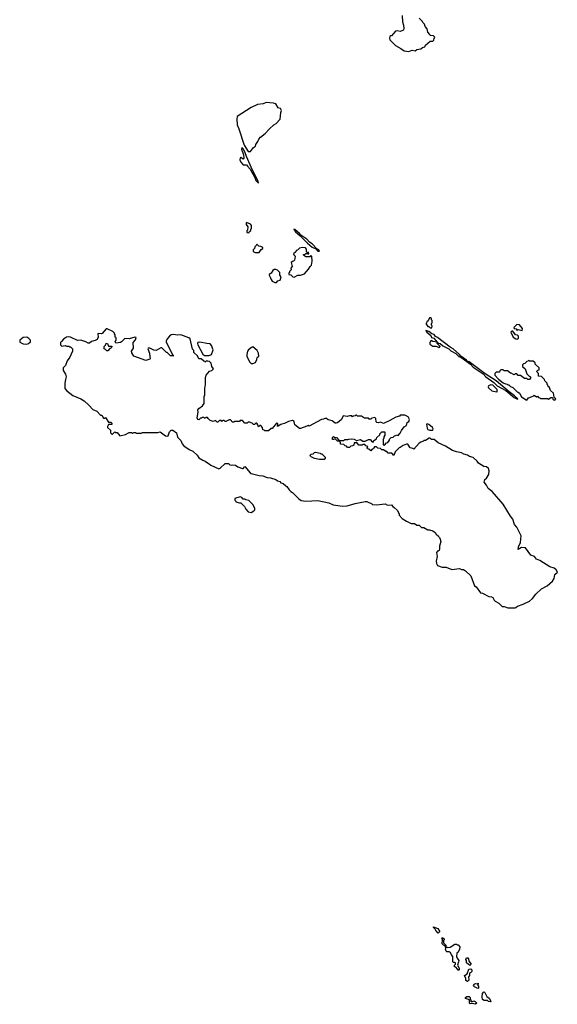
# Model space of a CAD drawing. Extents: x 2494118 to 2687960, y 757339 to 915227.
# Tile 50 of 256: x 2555933 to 2562718, y 845810 to 858243. Entities that reach past the tile are written whole.
import ezdxf

# ---------------------------------------------------------------- set-up
doc = ezdxf.new("R2010")
doc.units = 0

msp = doc.modelspace()

# ---------------------------------------------------------------- linework, layer by layer
at = {"layer": '0CON20XD'}
for points in [[(2560760, 858295), (2560763, 858215), (2560778, 858175), (2560782, 858135), (2560778, 858112), (2560735, 858092), (2560695, 858100), (2560675, 858098), (2560625, 858040), (2560615, 858040), (2560605, 858030), (2560600, 858015), (2560605, 857990), (2560675, 857918), (2560745, 857880), (2560785, 857850), (2560845, 857840)], [(2560845, 857840), (2560885, 857858), (2560925, 857850), (2560943, 857867), (2560997, 857873), (2561015, 857890), (2561045, 857900), (2561055, 857920), (2561115, 857970), (2561148, 857972), (2561160, 857985), (2561162, 858008), (2561170, 858015), (2561168, 858028), (2561155, 858040), (2561112, 858042), (2561110, 858055), (2561083, 858083), (2561077, 858127), (2561050, 858155), (2561040, 858185), (2561020, 858205), (2561015, 858220), (2560975, 858260)], [(2558845, 856580), (2558882, 856628), (2558910, 856645), (2558913, 856667), (2558940, 856705), (2558950, 856735), (2558971, 856759), (2559033, 856807), (2559084, 856866), (2559140, 856915), (2559169, 856931), (2559220, 856985), (2559228, 857072), (2559237, 857097), (2559225, 857120), (2559195, 857130), (2559165, 857178), (2559135, 857188), (2559045, 857198), (2559005, 857182), (2558935, 857172), (2558855, 857132), (2558679, 857021), (2558672, 856985), (2558677, 856915), (2558699, 856865), (2558767, 856657), (2558815, 856580), (2558845, 856580)], [(2558945, 856180), (2558943, 856205), (2558872, 856342), (2558794, 856514), (2558773, 856575), (2558755, 856610), (2558735, 856630), (2558733, 856607), (2558758, 856538), (2558760, 856495), (2558755, 856480), (2558725, 856502), (2558715, 856500), (2558712, 856475), (2558723, 856443), (2558755, 856410), (2558795, 856410), (2558810, 856395), (2558841, 856355), (2558901, 856251), (2558914, 856214), (2558945, 856180)], [(2558825, 855550), (2558832, 855568), (2558848, 855582), (2558852, 855598), (2558860, 855605), (2558860, 855645), (2558845, 855660), (2558795, 855680), (2558790, 855675), (2558792, 855655), (2558812, 855625), (2558810, 855585), (2558800, 855575), (2558800, 855555), (2558825, 855550)], [(2559715, 855320), (2559710, 855335), (2559681, 855351), (2559625, 855413), (2559592, 855432), (2559555, 855470), (2559481, 855521), (2559465, 855542), (2559407, 855595), (2559392, 855598), (2559415, 855562), (2559474, 855514), (2559565, 855420), (2559625, 855370), (2559669, 855349), (2559695, 855321), (2559715, 855320)], [(2558955, 855302), (2558981, 855339), (2559000, 855355), (2559000, 855365), (2558975, 855380), (2558952, 855382), (2558925, 855410), (2558918, 855392), (2558900, 855375), (2558898, 855352), (2558880, 855335), (2558880, 855315), (2558905, 855302), (2558955, 855302)], [(2559395, 854992), (2559443, 855017), (2559475, 855018), (2559526, 855034), (2559579, 855091), (2559598, 855125), (2559617, 855143), (2559622, 855195), (2559620, 855255), (2559605, 855260), (2559595, 855250), (2559545, 855250), (2559530, 855255), (2559510, 855275), (2559535, 855280), (2559545, 855290), (2559565, 855290), (2559575, 855280), (2559580, 855285), (2559578, 855308), (2559565, 855300), (2559552, 855312), (2559552, 855345), (2559542, 855362), (2559503, 855367), (2559463, 855357), (2559438, 855332), (2559422, 855328), (2559418, 855312), (2559390, 855285), (2559392, 855272), (2559410, 855255), (2559402, 855208), (2559388, 855192), (2559375, 855190), (2559360, 855175), (2559372, 855128), (2559353, 855107), (2559360, 855085), (2559340, 855065), (2559338, 855052), (2559330, 855045), (2559330, 855025), (2559355, 855020), (2559380, 854995), (2559395, 854992)], [(2559175, 854922), (2559190, 854945), (2559220, 854955), (2559232, 854995), (2559218, 855018), (2559215, 855050), (2559185, 855080), (2559165, 855090), (2559145, 855087), (2559128, 855075), (2559106, 855044), (2559080, 855025), (2559080, 855015), (2559100, 854985), (2559105, 854960), (2559121, 854941), (2559155, 854922), (2559175, 854922)], [(2561135, 854350), (2561140, 854375), (2561130, 854385), (2561130, 854405), (2561140, 854415), (2561140, 854445), (2561132, 854452), (2561128, 854468), (2561118, 854478), (2561105, 854480), (2561088, 854442), (2561072, 854428), (2561068, 854412), (2561060, 854405), (2561085, 854370), (2561095, 854370), (2561115, 854350), (2561135, 854350)], [(2562275, 854320), (2562280, 854345), (2562242, 854388), (2562208, 854392), (2562170, 854355), (2562172, 854342), (2562198, 854338), (2562210, 854320), (2562225, 854330), (2562275, 854320)], [(2562195, 850822), (2562215, 850838), (2562285, 850862), (2562365, 850902), (2562405, 850932), (2562445, 850988), (2562518, 851055), (2562588, 851095), (2562655, 851152), (2562677, 851185), (2562687, 851235), (2562718, 851265), (2562704, 851295), (2562679, 851315), (2562625, 851335), (2562496, 851415), (2562455, 851429), (2562429, 851465), (2562383, 851483), (2562315, 851572), (2562265, 851577), (2562222, 851552), (2562228, 851585), (2562255, 851641), (2562261, 851725), (2562206, 851835), (2562179, 851869), (2562155, 851935), (2562128, 851975), (2562034, 852125), (2561895, 852284), (2561846, 852325), (2561826, 852366), (2561793, 852405), (2561803, 852435), (2561825, 852452), (2561855, 852498), (2561858, 852545), (2561849, 852575), (2561825, 852598), (2561790, 852600), (2561724, 852644), (2561705, 852670), (2561656, 852716), (2561610, 852725), (2561585, 852742), (2561537, 852757), (2561510, 852775), (2561445, 852787), (2561395, 852803), (2561305, 852858), (2561215, 852900), (2561165, 852940), (2561132, 852942), (2561115, 852960), (2561102, 852958), (2561055, 852930), (2561035, 852930), (2561028, 852922), (2560995, 852910), (2560975, 852897), (2560905, 852820), (2560895, 852830), (2560860, 852835), (2560832, 852882), (2560815, 852882), (2560793, 852873), (2560773, 852867), (2560735, 852840), (2560722, 852838), (2560672, 852788), (2560655, 852740), (2560628, 852768), (2560585, 852770), (2560565, 852790), (2560555, 852790), (2560525, 852810), (2560502, 852812), (2560485, 852830), (2560452, 852832), (2560435, 852850), (2560412, 852848), (2560402, 852838), (2560398, 852822), (2560382, 852818), (2560365, 852800), (2560338, 852818), (2560322, 852822), (2560320, 852835), (2560328, 852848), (2560318, 852858), (2560302, 852862), (2560288, 852878), (2560265, 852880), (2560255, 852870), (2560215, 852870), (2560185, 852910), (2560175, 852900), (2560152, 852898), (2560148, 852872), (2560135, 852860), (2560112, 852858), (2560095, 852840), (2560072, 852842), (2560058, 852858), (2560042, 852862), (2560025, 852880), (2559982, 852882), (2559980, 852905), (2559970, 852915), (2559972, 852928), (2560025, 852930), (2560035, 852940), (2560075, 852940), (2560085, 852948), (2560115, 852952), (2560155, 852948), (2560185, 852930), (2560235, 852942), (2560265, 852920), (2560295, 852920), (2560335, 852940), (2560355, 852940), (2560382, 852912), (2560395, 852910), (2560402, 852928), (2560438, 852952), (2560442, 852968), (2560478, 853002), (2560480, 853015), (2560505, 853040), (2560535, 853040), (2560540, 853035), (2560540, 852995), (2560530, 852975), (2560530, 852955), (2560520, 852945), (2560520, 852875), (2560535, 852870), (2560562, 852898), (2560578, 852902), (2560598, 852932), (2560602, 852948), (2560622, 852968), (2560648, 852972), (2560665, 852990), (2560678, 852992), (2560685, 853000), (2560708, 852992), (2560735, 853020), (2560750, 853055), (2560785, 853102), (2560815, 853118), (2560824, 853155), (2560845, 853170), (2560854, 853195), (2560836, 853226), (2560795, 853251), (2560735, 853247), (2560725, 853238), (2560680, 853225), (2560605, 853180), (2560525, 853142), (2560485, 853160), (2560455, 853152), (2560440, 853155), (2560432, 853165), (2560427, 853207), (2560415, 853220), (2560375, 853210), (2560365, 853200), (2560345, 853200), (2560335, 853210), (2560283, 853213), (2560245, 853238), (2560198, 853238), (2560185, 853250), (2560175, 853250), (2560165, 853240), (2560142, 853238), (2560135, 853230), (2560125, 853240), (2560095, 853242), (2560065, 853232), (2560015, 853239), (2559993, 853195), (2559945, 853154), (2559925, 853148), (2559915, 853148), (2559877, 853177), (2559825, 853190), (2559807, 853207), (2559785, 853208), (2559765, 853198), (2559740, 853195), (2559585, 853112), (2559575, 853118), (2559555, 853112), (2559475, 853080), (2559465, 853080), (2559407, 853127), (2559395, 853170), (2559375, 853182), (2559325, 853170), (2559285, 853148), (2559228, 853132), (2559195, 853110), (2559182, 853112), (2559190, 853125), (2559190, 853145), (2559175, 853150), (2559118, 853082), (2559105, 853080), (2559075, 853050), (2559025, 853050), (2559018, 853058), (2559002, 853062), (2558998, 853095), (2558975, 853120), (2558963, 853117), (2558945, 853100), (2558940, 853125), (2558925, 853150), (2558915, 853150), (2558895, 853130), (2558885, 853130), (2558865, 853150), (2558835, 853160), (2558815, 853160), (2558805, 853150), (2558775, 853150), (2558745, 853180), (2558715, 853180), (2558705, 853170), (2558645, 853170), (2558635, 853160), (2558615, 853160), (2558608, 853178), (2558595, 853190), (2558575, 853190), (2558535, 853170), (2558525, 853170), (2558515, 853180), (2558495, 853180), (2558485, 853170), (2558475, 853180), (2558455, 853180), (2558435, 853160), (2558425, 853160), (2558405, 853180), (2558375, 853170), (2558335, 853180), (2558310, 853205), (2558305, 853220), (2558282, 853218), (2558278, 853212), (2558265, 853210), (2558255, 853220), (2558235, 853220), (2558228, 853212), (2558215, 853210), (2558195, 853190), (2558180, 853195), (2558173, 853215), (2558187, 853285), (2558182, 853315), (2558192, 853335), (2558240, 853365), (2558262, 853395), (2558260, 853485), (2558268, 853505), (2558268, 853585), (2558278, 853635), (2558280, 853725), (2558288, 853752), (2558330, 853805), (2558357, 853813), (2558380, 853835), (2558360, 853865), (2558350, 853905), (2558328, 853928), (2558305, 853930), (2558295, 853940), (2558275, 853920), (2558268, 853928), (2558255, 853930), (2558225, 853960), (2558192, 853962), (2558178, 853998), (2558132, 854042), (2558130, 854065), (2558113, 854083), (2558085, 854212), (2558066, 854226), (2557965, 854262), (2557925, 854260), (2557875, 854268), (2557845, 854262), (2557823, 854247), (2557798, 854215), (2557782, 854188), (2557781, 854175), (2557862, 854012), (2557870, 854005), (2557868, 853992), (2557855, 854000), (2557835, 854000), (2557795, 854040), (2557785, 854040), (2557725, 854100), (2557715, 854100), (2557654, 854064), (2557628, 854068), (2557575, 854093), (2557555, 854097), (2557551, 854085), (2557573, 854033), (2557577, 853987), (2557581, 853965), (2557575, 853958), (2557525, 853938), (2557372, 853995), (2557349, 854035), (2557346, 854055), (2557370, 854095), (2557367, 854165), (2557395, 854200), (2557405, 854230), (2557385, 854232), (2557315, 854213), (2557262, 854218), (2557220, 854175), (2557205, 854168), (2557145, 854160), (2557140, 854185), (2557150, 854195), (2557150, 854225), (2557140, 854235), (2557140, 854265), (2557130, 854275), (2557130, 854285), (2557110, 854305), (2557035, 854340), (2557025, 854340), (2556975, 854282), (2556965, 854278), (2556925, 854280), (2556920, 854275), (2556923, 854235), (2556912, 854205), (2556885, 854190), (2556840, 854180), (2556815, 854158), (2556798, 854158), (2556767, 854177), (2556705, 854198), (2556663, 854193), (2556575, 854232), (2556555, 854238), (2556525, 854232), (2556485, 854208), (2556461, 854179), (2556450, 854165), (2556450, 854135), (2556465, 854122), (2556505, 854128), (2556525, 854120), (2556555, 854120), (2556565, 854110), (2556575, 854110), (2556600, 854085), (2556600, 854055), (2556565, 853980), (2556533, 853937), (2556510, 853875), (2556480, 853845), (2556480, 853815), (2556510, 853765), (2556518, 853735), (2556511, 853699), (2556503, 853653), (2556502, 853585), (2556530, 853555), (2556605, 853498), (2556704, 853454), (2556745, 853428), (2556806, 853376), (2556855, 853320), (2556908, 853298), (2556955, 853250), (2556968, 853248), (2556992, 853212), (2557005, 853210), (2557018, 853218), (2557052, 853162), (2557085, 853160), (2557098, 853148), (2557098, 853132), (2557055, 853130), (2557040, 853105), (2557042, 853092), (2557078, 853058), (2557080, 853025), (2557095, 853010), (2557105, 853010), (2557135, 853040), (2557145, 853030), (2557165, 853030), (2557195, 852990), (2557267, 853003), (2557315, 853030), (2557345, 853030), (2557355, 853020), (2557375, 853030), (2557395, 853030), (2557405, 853020), (2557465, 853020), (2557485, 853028), (2557545, 853032), (2557565, 853028), (2557675, 853028), (2557705, 853038), (2557775, 852990), (2557795, 852982), (2557805, 852990), (2557825, 853040), (2557845, 853058), (2557865, 853058), (2557910, 853025), (2557925, 852970), (2557965, 852930), (2557983, 852885), (2558005, 852862), (2558070, 852815), (2558120, 852795), (2558173, 852743), (2558195, 852712), (2558245, 852680), (2558275, 852670), (2558290, 852655), (2558326, 852636), (2558345, 852618), (2558445, 852572), (2558465, 852580), (2558525, 852640), (2558567, 852637), (2558585, 852622), (2558605, 852618), (2558625, 852623), (2558655, 852619), (2558686, 852596), (2558745, 852574), (2558755, 852576), (2558775, 852600), (2558842, 852522), (2558855, 852514), (2558955, 852487), (2559003, 852483), (2559055, 852462), (2559099, 852459), (2559165, 852438), (2559185, 852420), (2559215, 852410), (2559230, 852395), (2559260, 852385), (2559290, 852355), (2559305, 852350), (2559332, 852305), (2559354, 852284), (2559375, 852272), (2559455, 852192), (2559485, 852173), (2559545, 852162), (2559695, 852172), (2559835, 852142), (2559887, 852117), (2560005, 852100), (2560066, 852104), (2560165, 852133), (2560295, 852160), (2560315, 852158), (2560375, 852130), (2560385, 852120), (2560435, 852118), (2560545, 852128), (2560575, 852113), (2560625, 852118), (2560644, 852094), (2560660, 852085), (2560695, 852050), (2560720, 852005), (2560720, 851985), (2560760, 851945), (2560815, 851912)], [(2562215, 853450), (2562220, 853455), (2562178, 853495), (2562112, 853542), (2561945, 853683), (2561809, 853769), (2561605, 853921), (2561581, 853931), (2561570, 853945), (2561502, 853992), (2561485, 854013), (2561402, 854085), (2561365, 854106), (2561205, 854231), (2561182, 854242), (2561165, 854268), (2561135, 854277), (2561095, 854307), (2561060, 854320), (2561073, 854295), (2561123, 854255), (2561130, 854230), (2561161, 854221), (2561200, 854170), (2561218, 854158), (2561240, 854155), (2561273, 854123), (2561305, 854109), (2561348, 854088), (2561375, 854060), (2561436, 854026), (2561475, 853991), (2561500, 853980), (2561622, 853892), (2561655, 853857), (2561781, 853771), (2561815, 853734), (2561915, 853661), (2561959, 853619), (2562069, 853559), (2562175, 853470), (2562215, 853450)], [(2562215, 854210), (2562227, 854223), (2562230, 854245), (2562215, 854260), (2562192, 854262), (2562158, 854308), (2562145, 854310), (2562130, 854295), (2562162, 854235), (2562195, 854213), (2562215, 854210)], [(2556024, 854146), (2556045, 854153), (2556070, 854175), (2556070, 854195), (2556049, 854219), (2556025, 854232), (2555975, 854230), (2555933, 854195), (2555935, 854172), (2555975, 854149), (2556024, 854146)], [(2557045, 854060), (2557032, 854062), (2557018, 854078), (2557000, 854085), (2557000, 854115), (2557018, 854132), (2557025, 854160), (2557040, 854155), (2557052, 854122), (2557095, 854120), (2557098, 854115), (2557087, 854095), (2557071, 854089), (2557045, 854060)], [(2558265, 854002), (2558325, 854003), (2558352, 854015), (2558376, 854074), (2558355, 854130), (2558335, 854150), (2558295, 854152), (2558205, 854172), (2558182, 854168), (2558178, 854155), (2558182, 854135), (2558245, 854020), (2558265, 854002)], [(2561225, 854100), (2561240, 854115), (2561200, 854155), (2561200, 854170), (2561145, 854179), (2561125, 854190), (2561117, 854183), (2561108, 854162), (2561110, 854145), (2561145, 854120), (2561185, 854120), (2561218, 854108), (2561225, 854100)], [(2558855, 853900), (2558875, 853902), (2558910, 853915), (2558927, 853953), (2558930, 853975), (2558950, 853995), (2558948, 854032), (2558932, 854065), (2558875, 854110), (2558858, 854105), (2558820, 854075), (2558808, 854055), (2558800, 854015), (2558800, 853995), (2558833, 853923), (2558855, 853900)], [(2562685, 853440), (2562700, 853455), (2562680, 853475), (2562670, 853525), (2562632, 853562), (2562618, 853598), (2562602, 853612), (2562598, 853628), (2562590, 853635), (2562590, 853655), (2562562, 853682), (2562558, 853698), (2562518, 853738), (2562482, 853742), (2562480, 853775), (2562462, 853792), (2562460, 853805), (2562472, 853818), (2562488, 853822), (2562490, 853845), (2562440, 853895), (2562438, 853908), (2562415, 853930), (2562365, 853930), (2562355, 853940), (2562348, 853932), (2562332, 853928), (2562308, 853902), (2562292, 853898), (2562280, 853885), (2562280, 853865), (2562310, 853835), (2562332, 853772), (2562362, 853742), (2562380, 853735), (2562380, 853715), (2562365, 853700), (2562345, 853700), (2562335, 853710), (2562305, 853710), (2562255, 853750), (2562225, 853750), (2562205, 853770), (2562185, 853770), (2562175, 853760), (2562163, 853763), (2562135, 853780), (2562125, 853780), (2562087, 853807), (2562045, 853810), (2562035, 853820), (2562005, 853820), (2561992, 853808), (2561988, 853792), (2561945, 853790), (2561930, 853775), (2561930, 853755), (2561974, 853704), (2562035, 853658), (2562063, 853643), (2562085, 853640), (2562095, 853630), (2562105, 853630), (2562125, 853610), (2562158, 853598), (2562210, 853545), (2562225, 853540), (2562240, 853525), (2562265, 853482), (2562325, 853442), (2562335, 853440), (2562353, 853467), (2562415, 853490), (2562425, 853500), (2562455, 853480), (2562468, 853488), (2562482, 853472), (2562498, 853468), (2562505, 853460), (2562595, 853460), (2562605, 853450), (2562635, 853470), (2562655, 853470), (2562662, 853452), (2562672, 853442), (2562685, 853440)], [(2561955, 853542), (2561960, 853545), (2561960, 853575), (2561906, 853626), (2561877, 853633), (2561851, 853619), (2561846, 853605), (2561851, 853595), (2561892, 853555), (2561955, 853542)], [(2561108, 853058), (2561145, 853060), (2561153, 853075), (2561143, 853095), (2561095, 853132), (2561075, 853139), (2561068, 853135), (2561077, 853085), (2561085, 853070), (2561108, 853058)], [(2559955, 852920), (2559942, 852922), (2559915, 852950), (2559902, 852948), (2559895, 852940), (2559882, 852942), (2559882, 852968), (2559895, 852980), (2559905, 852970), (2559930, 852965), (2559960, 852935), (2559955, 852920)], [(2559775, 852690), (2559715, 852690), (2559653, 852703), (2559612, 852722), (2559602, 852732), (2559600, 852745), (2559612, 852758), (2559635, 852760), (2559653, 852777), (2559665, 852780), (2559725, 852770), (2559732, 852762), (2559745, 852760), (2559788, 852718), (2559790, 852705), (2559775, 852690)], [(2558855, 852022), (2558889, 852041), (2558900, 852055), (2558900, 852075), (2558875, 852120), (2558825, 852170), (2558785, 852180), (2558775, 852190), (2558755, 852190), (2558735, 852210), (2558715, 852217), (2558650, 852195), (2558650, 852175), (2558660, 852165), (2558660, 852155), (2558705, 852140), (2558725, 852140), (2558770, 852095), (2558785, 852060), (2558815, 852030), (2558855, 852022)], [(2560815, 851912), (2560875, 851880), (2560915, 851880), (2560945, 851860), (2560975, 851860), (2561005, 851830), (2561035, 851830), (2561085, 851800), (2561105, 851800), (2561147, 851787), (2561176, 851766), (2561195, 851740), (2561210, 851735), (2561210, 851725), (2561230, 851705), (2561240, 851685), (2561248, 851655), (2561232, 851595), (2561232, 851555), (2561225, 851540), (2561215, 851530), (2561205, 851530), (2561192, 851515), (2561200, 851465), (2561191, 851405), (2561194, 851374), (2561205, 851352), (2561265, 851328), (2561315, 851328), (2561385, 851302), (2561485, 851312), (2561508, 851302), (2561535, 851300), (2561560, 851285), (2561625, 851220), (2561672, 851095), (2561693, 851083), (2561750, 851005), (2561772, 851002), (2561855, 850958), (2561886, 850956), (2561905, 850948), (2561920, 850915), (2561935, 850900), (2561980, 850875), (2562023, 850833), (2562045, 850832), (2562095, 850818), (2562185, 850818), (2562195, 850822)], [(2561215, 846710), (2561185, 846740), (2561175, 846760), (2561155, 846780), (2561155, 846790), (2561209, 846769), (2561230, 846735), (2561230, 846725), (2561215, 846710)], [(2561475, 846240), (2561465, 846240), (2561460, 846255), (2561438, 846278), (2561420, 846285), (2561420, 846305), (2561432, 846318), (2561432, 846332), (2561425, 846340), (2561405, 846340), (2561393, 846353), (2561400, 846365), (2561400, 846415), (2561383, 846433), (2561370, 846465), (2561355, 846472), (2561323, 846473), (2561315, 846480), (2561308, 846505), (2561310, 846525), (2561298, 846548), (2561280, 846555), (2561263, 846573), (2561270, 846625), (2561262, 846648), (2561275, 846650), (2561288, 846638), (2561290, 846625), (2561280, 846615), (2561280, 846585), (2561310, 846555), (2561312, 846542), (2561328, 846528), (2561365, 846530), (2561425, 846570), (2561445, 846570), (2561455, 846560), (2561465, 846560), (2561487, 846537), (2561482, 846505), (2561465, 846470), (2561450, 846455), (2561447, 846415), (2561452, 846392), (2561473, 846363), (2561472, 846345), (2561458, 846305), (2561478, 846265), (2561480, 846245), (2561475, 846240)], [(2561615, 846300), (2561570, 846335), (2561570, 846365), (2561562, 846375), (2561570, 846395), (2561587, 846397), (2561598, 846385), (2561600, 846355), (2561630, 846315), (2561615, 846300)], [(2561585, 846100), (2561562, 846112), (2561562, 846135), (2561548, 846175), (2561580, 846195), (2561600, 846255), (2561625, 846260), (2561640, 846245), (2561640, 846225), (2561628, 846212), (2561610, 846205), (2561610, 846175), (2561598, 846155), (2561600, 846115), (2561585, 846100)], [(2561715, 846008), (2561671, 846031), (2561662, 846045), (2561667, 846063), (2561685, 846072), (2561705, 846070), (2561718, 846078), (2561720, 846065), (2561712, 846055), (2561725, 846040), (2561725, 846012), (2561715, 846008)], [(2561685, 845810), (2561645, 845820), (2561620, 845815), (2561610, 845825), (2561608, 845868), (2561560, 845885), (2561560, 845895), (2561575, 845910), (2561605, 845910), (2561617, 845897), (2561620, 845875), (2561630, 845865), (2561622, 845852), (2561635, 845840), (2561665, 845852), (2561680, 845845), (2561700, 845825), (2561685, 845810)], [(2561875, 845840), (2561850, 845845), (2561835, 845858), (2561795, 845860), (2561775, 845870), (2561768, 845905), (2561775, 845948), (2561785, 845963), (2561795, 845968), (2561805, 845958), (2561829, 845909), (2561856, 845886), (2561876, 845856), (2561880, 845845), (2561875, 845840)]]:
    msp.add_lwpolyline(points, dxfattribs=at)

doc.saveas('drawing.dxf')
